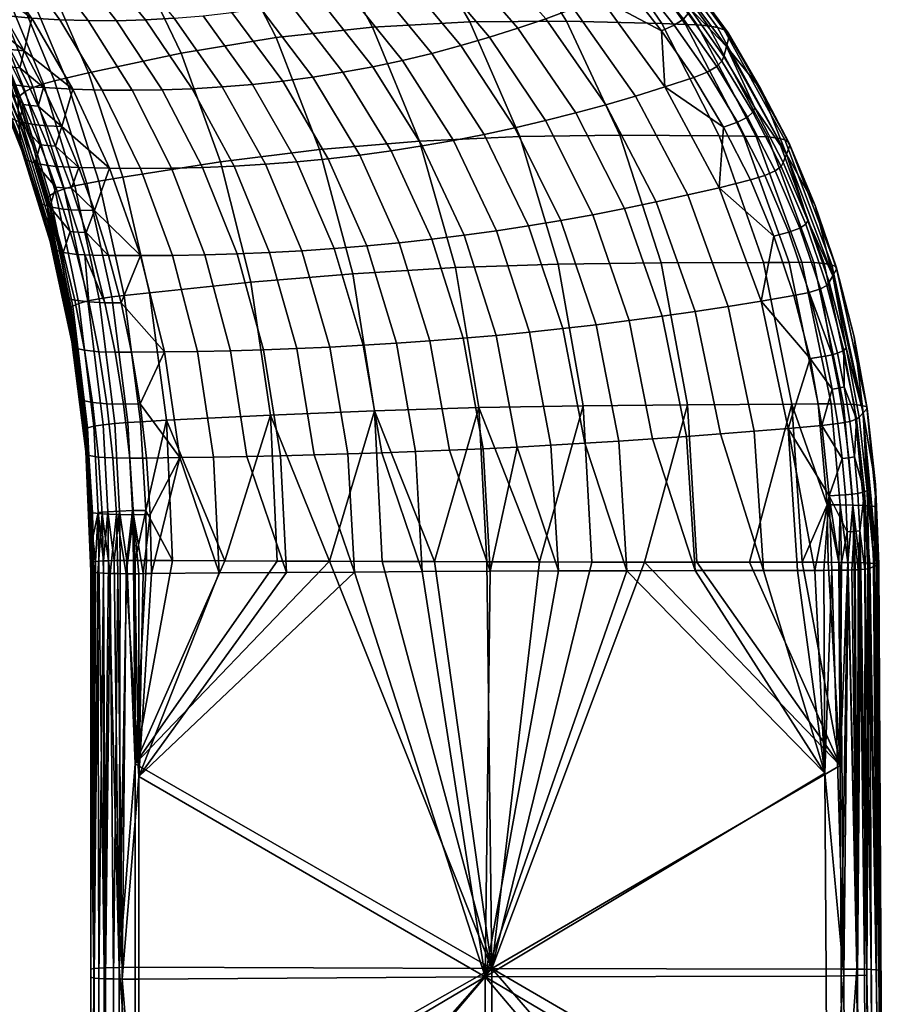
# Model space of a CAD drawing. Header units: millimetres. Extents: x -294 to 294, y -233 to 281.
# Tile 91 of 98: x 251 to 294, y 35 to 84. Entities that reach past the tile are written whole.
import ezdxf

# ---------------------------------------------------------------- set-up
doc = ezdxf.new("R2010")
doc.units = ezdxf.units.MM
doc.header["$MEASUREMENT"] = 0
doc.layers.add('podrucky', color=7, linetype='Continuous')

msp = doc.modelspace()

# ---------------------------------------------------------------- meshes
at = {"layer": 'podrucky'}
mesh = msp.add_polyface(dxfattribs=at)
corners = [(273.077, 96.692, 638.488), (268.432, 100.032, 637.014), (272.126, 96.864, 638.533), (267.527, 93.573, 640.029), (270.796, 89.059, 641.035), (275.383, 89.036, 640.906), (271.895, 93.478, 639.913), (264.031, 97.574, 638.8), (268.164, 97.395, 638.696), (266.182, 88.783, 641.14), (268.924, 83.731, 642), (273.725, 83.991, 641.853), (263.123, 93.296, 640.087), (259.851, 97.309, 638.81), (261.615, 88.175, 641.21), (264.154, 83.208, 642.148), (258.78, 92.617, 640.074), (261.975, 84.456, 630.762), (264.486, 81.058, 631.671), (262.994, 80.895, 631.474), (260.549, 84.287, 630.568), (263.395, 84.67, 630.96), (265.977, 81.258, 631.866), (260.634, 87.678, 629.871), (259.287, 87.456, 629.672), (264.807, 84.929, 631.161), (267.46, 81.496, 632.061), (261.968, 87.951, 630.078), (266.205, 85.231, 631.366), (268.936, 81.771, 632.254), (263.286, 88.274, 630.294), (260.271, 90.94, 629.014), (259.037, 90.601, 628.789), (267.59, 85.576, 631.574), (270.399, 82.082, 632.445), (264.584, 88.646, 630.518), (261.482, 91.333, 629.252), (268.956, 85.963, 631.785), (271.852, 82.429, 632.636), (265.859, 89.065, 630.75), (262.663, 91.779, 629.502), (270.302, 86.389, 631.999), (273.288, 82.811, 632.824), (267.107, 89.529, 630.989), (263.811, 92.273, 629.764), (268.326, 90.033, 631.234), (271.624, 86.852, 632.214), (264.92, 92.812, 630.037), (258.217, 97.332, 626.869), (257.318, 96.742, 626.555), (269.51, 90.576, 631.484), (272.92, 87.349, 632.431), (265.989, 93.391, 630.319), (259.059, 97.967, 627.198), (270.66, 91.152, 631.739), (274.189, 87.879, 632.648), (267.016, 94.007, 630.61), (259.84, 98.642, 627.544), (267.995, 94.653, 630.907), (271.771, 91.758, 631.997), (260.56, 99.347, 627.902), (268.928, 95.324, 631.21), (272.846, 92.389, 632.257), (261.214, 100.077, 628.271), (271.852, 94.583, 632.074), (269.811, 96.017, 631.54), (265.741, 98.595, 630.261), (270.45, 96.758, 632.288), (272.557, 95.309, 632.836), (272.27, 94.942, 632.384), (270.191, 96.384, 631.85), (266.051, 98.974, 630.567), (266.256, 99.358, 630.975), (270.594, 97.465, 633.33), (270.588, 98.155, 634.434), (270.534, 98.839, 635.539), (272.711, 97.343, 636.249)]
mesh.append_faces([[corners[k] for k in face] for face in [(0, 1, 2, 2), (3, 4, 5, 6), (7, 3, 6, 8), (9, 10, 11, 4), (12, 9, 4, 3), (13, 12, 3, 7), (14, 15, 10, 9), (16, 14, 9, 12), (17, 18, 19, 20), (21, 22, 18, 17), (23, 21, 17, 24), (25, 26, 22, 21), (27, 25, 21, 23), (28, 29, 26, 25), (30, 28, 25, 27), (31, 30, 27, 32), (33, 34, 29, 28), (35, 33, 28, 30), (36, 35, 30, 31), (37, 38, 34, 33), (39, 37, 33, 35), (40, 39, 35, 36), (41, 42, 38, 37), (43, 41, 37, 39), (44, 43, 39, 40), (45, 46, 41, 43), (47, 45, 43, 44), (48, 47, 44, 49), (50, 51, 46, 45), (52, 50, 45, 47), (53, 52, 47, 48), (54, 55, 51, 50), (56, 54, 50, 52), (57, 56, 52, 53), (58, 59, 54, 56), (60, 58, 56, 57), (61, 62, 59, 58), (63, 61, 58, 60), (64, 61, 65, 65), (61, 64, 62, 62), (61, 66, 65, 65), (63, 66, 61, 61), (67, 68, 69, 70), (70, 69, 64, 65), (71, 70, 65, 66), (72, 67, 70, 71), (73, 68, 67, 67), (72, 73, 67, 67), (74, 75, 76, 76)]])
mesh = msp.add_polyface(dxfattribs=at)
corners = [(282.773, 88.377, 639.847), (286.309, 83.598, 640.621), (286.504, 83.45, 640.113), (282.961, 88.208, 639.373), (282.457, 88.511, 640.251), (285.973, 83.71, 641.053), (282.029, 88.609, 640.552), (285.515, 83.788, 641.372), (281.52, 88.673, 640.715), (284.971, 83.832, 641.539), (280.973, 88.716, 640.74), (284.392, 83.855, 641.562), (279.873, 88.796, 640.772), (283.227, 83.898, 641.589), (275.383, 89.036, 640.906), (278.508, 84.023, 641.711), (270.796, 89.059, 641.035), (273.725, 83.991, 641.853), (288.117, 80.662, 639.873), (286.544, 83.273, 639.575), (284.836, 85.719, 639.242), (283.012, 88.007, 638.87), (281.085, 90.146, 638.454), (271.624, 86.852, 632.214), (274.708, 83.224, 633.009), (273.288, 82.811, 632.824), (270.302, 86.389, 631.999), (272.92, 87.349, 632.431), (276.109, 83.668, 633.192), (277.49, 84.141, 633.371), (280.448, 79.894, 633.946), (278.966, 79.488, 633.802), (274.189, 87.879, 632.648), (278.852, 84.639, 633.546), (281.916, 80.321, 634.083), (275.43, 88.436, 632.864), (280.189, 85.161, 633.717), (283.369, 80.77, 634.211), (276.641, 89.018, 633.079), (283.211, 83.544, 634.152), (281.504, 85.705, 633.912), (279.701, 87.729, 633.637), (277.819, 89.623, 633.321), (282.521, 86.313, 634.722), (284.287, 84.118, 634.968), (283.834, 83.825, 634.452), (282.096, 86.003, 634.215), (285.459, 81.501, 634.658), (284.806, 81.24, 634.363), (285.938, 81.775, 635.182), (278.715, 90.288, 634.117), (280.66, 88.368, 634.441), (280.26, 88.043, 633.943), (278.344, 89.95, 633.629), (282.818, 86.887, 636.043), (284.605, 84.659, 636.328), (284.524, 84.398, 635.617), (282.744, 86.609, 635.353), (286.189, 82.037, 635.849), (286.279, 82.281, 636.58), (278.961, 90.917, 635.351), (286.42, 82.774, 638.078), (282.926, 87.445, 637.457), (279.033, 91.528, 636.67)]
mesh.append_faces([[corners[k] for k in face] for face in [(0, 1, 2, 3), (4, 5, 1, 0), (6, 7, 5, 4), (8, 9, 7, 6), (10, 11, 9, 8), (12, 13, 11, 10), (14, 15, 13, 12), (16, 17, 15, 14), (2, 18, 19, 19), (3, 20, 21, 21), (20, 2, 19, 19), (22, 3, 21, 21), (2, 20, 3, 3), (23, 24, 25, 26), (27, 28, 24, 23), (29, 30, 31, 28), (32, 29, 28, 27), (33, 34, 30, 29), (35, 33, 29, 32), (36, 37, 34, 33), (38, 36, 33, 35), (39, 36, 40, 40), (36, 39, 37, 37), (41, 38, 42, 42), (36, 41, 40, 40), (38, 41, 36, 36), (43, 44, 45, 46), (46, 45, 39, 40), (45, 47, 48, 39), (44, 49, 47, 45), (50, 51, 52, 53), (53, 52, 41, 42), (52, 46, 40, 41), (51, 43, 46, 52), (54, 55, 56, 57), (57, 56, 44, 43), (56, 58, 49, 44), (55, 59, 58, 56), (51, 57, 43, 43), (57, 60, 54, 54), (51, 60, 57, 57), (55, 61, 59, 59), (62, 55, 54, 54), (61, 55, 62, 62), (63, 62, 54, 60), (62, 20, 19, 61), (62, 21, 20, 20), (61, 19, 18, 18), (22, 21, 62, 62)]])
mesh = msp.add_polyface(dxfattribs=at)
corners = [(257.162, 87.253, 641.252), (259.465, 82.434, 642.299), (264.154, 83.208, 642.148), (261.615, 88.175, 641.21), (252.88, 86.091, 641.283), (254.891, 81.465, 642.465), (251.84, 85.775, 641.293), (253.77, 81.203, 642.511), (251.326, 85.615, 641.296), (253.211, 81.069, 642.533), (250.816, 85.435, 641.198), (252.659, 80.917, 642.445), (250.354, 85.229, 640.94), (252.156, 80.738, 642.183), (249.985, 85.006, 640.546), (251.754, 80.542, 641.774), (249.748, 84.776, 640.054), (251.496, 80.339, 641.258), (249.686, 84.663, 639.787), (251.429, 80.238, 640.975), (250.565, 82.405, 640.126), (251.406, 80.14, 640.686), (249.666, 84.552, 639.513), (249.944, 81.729, 632.39), (249.293, 83.085, 630.604), (250.179, 81.212, 630.991), (248.104, 85.426, 631.478), (249.851, 83.611, 629.505), (248.783, 84.644, 629.645), (249.37, 84.479, 629.304), (249.717, 82.874, 630.049), (250.321, 82.72, 629.696), (250.61, 81.012, 630.416), (250.783, 81.807, 629.877), (250.533, 83.507, 629.406), (251.712, 82.562, 629.688), (251.016, 82.622, 629.597), (250.717, 84.295, 629.288), (250.041, 84.368, 629.206), (250.188, 83.552, 629.423), (249.701, 84.417, 629.223), (250.664, 82.665, 629.613), (251.486, 81.715, 629.778), (251.13, 81.754, 629.794), (252.664, 80.736, 630.05), (249.207, 85.26, 629.013), (248.882, 85.324, 629.092), (249.542, 85.208, 628.995), (249.688, 85.939, 628.846), (252.082, 84.176, 629.465), (254.109, 80.662, 630.26), (253.466, 84.094, 629.643), (255.568, 80.617, 630.468), (251.217, 87.201, 628.648), (249.914, 87.327, 628.501), (254.865, 84.049, 629.823), (257.039, 80.604, 630.673), (252.539, 87.12, 628.8), (256.275, 84.044, 630.005), (258.52, 80.624, 630.876), (253.877, 87.087, 628.959), (257.696, 84.082, 630.189), (260.008, 80.679, 631.077), (255.225, 87.103, 629.125), (259.121, 84.163, 630.377), (261.5, 80.769, 631.276), (256.578, 87.169, 629.299), (260.549, 84.287, 630.568), (262.994, 80.895, 631.474), (249.677, 83.98, 638.087), (248.715, 86.584, 638.847)]
mesh.append_faces([[corners[k] for k in face] for face in [(0, 1, 2, 3), (4, 5, 1, 0), (6, 7, 5, 4), (8, 9, 7, 6), (10, 11, 9, 8), (12, 13, 11, 10), (14, 15, 13, 12), (16, 17, 15, 14), (18, 19, 17, 16), (18, 20, 21, 19), (18, 22, 20, 20), (23, 24, 25, 25), (26, 24, 23, 23), (27, 28, 29, 29), (30, 27, 31, 31), (28, 27, 30, 30), (30, 32, 25, 24), (33, 30, 31, 31), (34, 35, 36, 36), (37, 34, 38, 38), (35, 34, 37, 37), (38, 34, 39, 40), (40, 39, 27, 29), (39, 41, 31, 27), (34, 36, 41, 39), (36, 42, 43, 41), (41, 43, 33, 31), (35, 42, 36, 36), (44, 42, 35, 35), (45, 40, 29, 46), (47, 38, 40, 45), (47, 37, 38, 38), (37, 47, 48, 48), (49, 35, 37, 37), (50, 35, 49, 49), (48, 49, 37, 37), (51, 52, 50, 49), (53, 51, 49, 54), (55, 56, 52, 51), (57, 55, 51, 53), (58, 59, 56, 55), (60, 58, 55, 57), (61, 62, 59, 58), (63, 61, 58, 60), (64, 65, 62, 61), (66, 64, 61, 63), (67, 68, 65, 64), (20, 22, 69, 69), (22, 70, 69, 69)]])
mesh = msp.add_polyface(dxfattribs=at)
corners = [(251.754, 80.542, 641.774), (253.25, 75.577, 642.789), (253.68, 75.74, 643.211), (252.156, 80.738, 642.183), (251.496, 80.339, 641.258), (252.973, 75.407, 642.251), (251.429, 80.238, 640.975), (252.901, 75.322, 641.957), (252.18, 77.753, 641.195), (252.877, 75.24, 641.654), (251.406, 80.14, 640.686), (251.438, 79.13, 637.666), (252.896, 74.392, 638.494), (252.882, 74.817, 640.074), (251.414, 79.635, 639.176), (249.711, 83.408, 636.66), (249.677, 83.98, 638.087), (251.475, 78.626, 636.156), (252.918, 73.968, 636.914), (249.768, 82.839, 635.234), (251.527, 78.128, 634.648), (252.949, 73.547, 635.335), (249.846, 82.278, 633.81), (251.594, 77.639, 633.142), (252.988, 73.132, 633.758), (249.944, 81.729, 632.39), (252.521, 75.01, 631.943), (251.801, 77.177, 631.657), (251.018, 79.244, 631.341), (250.179, 81.212, 630.991), (253.279, 75.826, 630.789), (252.247, 77.003, 631.045), (252.9, 76.884, 630.656), (252.975, 74.85, 631.314), (251.67, 79.91, 630.213), (250.61, 81.012, 630.416), (251.232, 80.87, 630.05), (251.457, 79.056, 630.746), (252.095, 78.926, 630.369), (252.506, 77.917, 630.516), (250.783, 81.807, 629.877), (249.717, 82.874, 630.049), (252.664, 80.736, 630.05), (252.395, 79.83, 630.114), (251.947, 80.784, 629.95), (253.566, 78.814, 630.377), (252.027, 79.863, 630.128), (251.585, 80.821, 629.965), (252.457, 78.882, 630.283), (252.83, 78.852, 630.269), (253.25, 77.849, 630.416), (252.873, 77.876, 630.429), (253.272, 76.846, 630.568), (251.13, 81.754, 629.794), (251.486, 81.715, 629.778), (251.712, 82.562, 629.688), (254.109, 80.662, 630.26), (250.565, 82.405, 640.126)]
mesh.append_faces([[corners[k] for k in face] for face in [(0, 1, 2, 3), (4, 5, 1, 0), (6, 7, 5, 4), (6, 8, 9, 7), (6, 10, 8, 8), (11, 12, 13, 14), (15, 11, 14, 16), (17, 18, 12, 11), (19, 17, 11, 15), (20, 21, 18, 17), (22, 20, 17, 19), (23, 24, 21, 20), (25, 23, 20, 22), (26, 23, 27, 27), (23, 26, 24, 24), (28, 25, 29, 29), (23, 28, 27, 27), (25, 28, 23, 23), (30, 31, 32, 32), (31, 30, 33, 33), (31, 33, 26, 27), (34, 35, 36, 36), (37, 34, 38, 38), (35, 34, 37, 37), (35, 37, 28, 29), (37, 31, 27, 28), (39, 37, 38, 38), (31, 39, 32, 32), (37, 39, 31, 31), (35, 40, 36, 36), (41, 40, 35, 35), (42, 43, 44, 44), (45, 43, 42, 42), (44, 43, 46, 47), (47, 46, 34, 36), (46, 48, 38, 34), (43, 49, 48, 46), (49, 50, 51, 48), (48, 51, 39, 38), (51, 52, 32, 39), (53, 47, 36, 40), (54, 44, 47, 53), (54, 42, 44, 44), (55, 56, 42, 42), (9, 8, 13, 13), (14, 10, 57, 57), (10, 14, 8, 8), (8, 14, 13, 13), (57, 16, 14, 14)]])
mesh = msp.add_polyface(dxfattribs=at)
corners = [(273.725, 83.991, 641.853), (276.199, 78.326, 642.517), (281.148, 78.39, 642.364), (278.508, 84.023, 641.711), (273.025, 71.846, 643.274), (274.174, 64.934, 643.751), (279.333, 65.027, 643.522), (278.105, 72.019, 643.062), (271.24, 78.099, 642.701), (268.924, 83.731, 642), (267.955, 71.549, 643.537), (269.02, 64.781, 644.043), (266.301, 77.679, 642.914), (264.154, 83.208, 642.148), (262.91, 71.128, 643.851), (263.875, 64.569, 644.4), (266.805, 57.346, 644.637), (271.986, 57.328, 644.306), (266.818, 67.926, 633.118), (267.711, 62.647, 633.518), (266.045, 62.599, 633.288), (265.178, 67.853, 632.893), (265.431, 72.684, 632.625), (263.828, 72.596, 632.407), (268.461, 68.013, 633.33), (269.379, 62.702, 633.734), (267.035, 72.792, 632.834), (265.184, 77.074, 632.222), (263.631, 76.953, 632.018), (270.105, 68.113, 633.531), (271.049, 62.763, 633.936), (268.639, 72.922, 633.033), (266.737, 77.225, 632.42), (264.486, 81.058, 631.671), (262.994, 80.895, 631.474), (271.751, 68.229, 633.72), (272.721, 62.831, 634.125), (270.244, 73.074, 633.224), (268.289, 77.406, 632.613), (265.977, 81.258, 631.866), (273.396, 68.358, 633.897), (274.393, 62.905, 634.299), (271.848, 73.249, 633.405), (269.838, 77.616, 632.801), (267.46, 81.496, 632.061), (275.041, 68.503, 634.061), (276.065, 62.987, 634.461), (273.447, 73.446, 633.577), (271.381, 77.856, 632.983), (268.936, 81.771, 632.254), (276.684, 68.663, 634.214), (277.739, 63.076, 634.608), (275.045, 73.666, 633.739), (272.917, 78.126, 633.159), (270.399, 82.082, 632.445), (276.637, 73.908, 633.893), (278.327, 68.838, 634.354), (274.445, 78.425, 633.329), (271.852, 82.429, 632.636), (275.964, 78.752, 633.493), (278.225, 74.172, 634.036), (273.288, 82.811, 632.824), (274.708, 83.224, 633.009), (277.471, 79.107, 633.651), (276.109, 83.668, 633.192), (278.966, 79.488, 633.802), (264.678, 56.792, 633.368), (264.381, 62.557, 633.045), (268.025, 56.815, 633.847), (271.381, 56.835, 634.27), (274.744, 56.853, 634.637)]
mesh.append_faces([[corners[k] for k in face] for face in [(0, 1, 2, 3), (4, 5, 6, 7), (8, 4, 7, 1), (9, 8, 1, 0), (10, 11, 5, 4), (12, 10, 4, 8), (13, 12, 8, 9), (14, 15, 11, 10), (15, 16, 11, 11), (5, 11, 17, 17), (18, 19, 20, 21), (22, 18, 21, 23), (24, 25, 19, 18), (26, 24, 18, 22), (27, 26, 22, 28), (29, 30, 25, 24), (31, 29, 24, 26), (32, 31, 26, 27), (33, 32, 27, 34), (35, 36, 30, 29), (37, 35, 29, 31), (38, 37, 31, 32), (39, 38, 32, 33), (40, 41, 36, 35), (42, 40, 35, 37), (43, 42, 37, 38), (44, 43, 38, 39), (45, 46, 41, 40), (47, 45, 40, 42), (48, 47, 42, 43), (49, 48, 43, 44), (50, 51, 46, 45), (52, 50, 45, 47), (53, 52, 47, 48), (54, 53, 48, 49), (55, 56, 50, 52), (57, 55, 52, 53), (58, 57, 53, 54), (59, 60, 55, 57), (61, 59, 57, 58), (62, 63, 59, 61), (64, 65, 63, 62), (66, 67, 20, 68), (68, 19, 25, 69), (69, 30, 36, 70), (19, 68, 20, 20), (69, 25, 30, 30), (70, 36, 41, 41), (70, 41, 46, 46)]])
mesh = msp.add_polyface(dxfattribs=at)
corners = [(285.973, 83.71, 641.053), (288.947, 78.243, 641.708), (289.303, 78.153, 641.251), (286.309, 83.598, 640.621), (285.515, 83.788, 641.372), (288.462, 78.302, 642.04), (284.971, 83.832, 641.539), (287.889, 78.33, 642.209), (284.392, 83.855, 641.562), (287.28, 78.338, 642.229), (283.227, 83.898, 641.589), (286.061, 78.353, 642.251), (283.185, 72.09, 642.901), (284.494, 65.076, 643.358), (289.651, 65.104, 643.258), (288.246, 72.106, 642.795), (281.148, 78.39, 642.364), (278.508, 84.023, 641.711), (278.105, 72.019, 643.062), (279.333, 65.027, 643.522), (276.199, 78.326, 642.517), (284.956, 57.3, 643.771), (287.552, 57.296, 643.715), (289.505, 78.03, 640.712), (288.117, 80.662, 639.873), (286.504, 83.45, 640.113), (279.767, 57.309, 643.935), (282.361, 57.304, 643.845), (274.174, 64.934, 643.751), (277.172, 57.314, 644.042), (278.327, 68.838, 634.354), (279.414, 63.173, 634.742), (277.739, 63.076, 634.608), (276.684, 68.663, 634.214), (279.968, 69.028, 634.483), (281.089, 63.278, 634.861), (278.225, 74.172, 634.036), (276.637, 73.908, 633.893), (281.605, 69.233, 634.599), (282.764, 63.389, 634.967), (279.807, 74.458, 634.17), (277.471, 79.107, 633.651), (275.964, 78.752, 633.493), (283.24, 69.452, 634.702), (284.438, 63.509, 635.06), (281.38, 74.764, 634.294), (278.966, 79.488, 633.802), (284.874, 69.686, 634.793), (286.113, 63.635, 635.138), (282.947, 75.09, 634.408), (280.448, 79.894, 633.946), (286.502, 69.933, 634.872), (287.787, 63.768, 635.202), (284.506, 75.435, 634.512), (281.916, 80.321, 634.083), (286.057, 75.796, 634.604), (288.127, 70.192, 634.938), (283.369, 80.77, 634.211), (288.76, 73.405, 634.873), (287.596, 76.177, 634.718), (286.273, 78.786, 634.549), (284.806, 81.24, 634.363), (283.211, 83.544, 634.152), (285.938, 81.775, 635.182), (287.457, 79.279, 635.372), (286.954, 79.026, 634.841), (285.459, 81.501, 634.658), (288.303, 76.392, 635.004), (286.279, 82.281, 636.58), (287.82, 79.746, 636.805), (287.725, 79.521, 636.055), (286.189, 82.037, 635.849), (286.42, 82.774, 638.078), (289.381, 77.459, 638.575), (278.111, 56.867, 634.948), (281.484, 56.879, 635.202), (284.861, 56.888, 635.4), (288.24, 56.894, 635.541), (276.065, 62.987, 634.461)]
mesh.append_faces([[corners[k] for k in face] for face in [(0, 1, 2, 3), (4, 5, 1, 0), (6, 7, 5, 4), (8, 9, 7, 6), (10, 11, 9, 8), (12, 13, 14, 15), (16, 12, 15, 11), (17, 16, 11, 10), (18, 19, 13, 12), (20, 18, 12, 16), (13, 21, 22, 14), (23, 24, 25, 25), (19, 26, 27, 13), (28, 29, 19, 19), (30, 31, 32, 33), (34, 35, 31, 30), (36, 34, 30, 37), (38, 39, 35, 34), (40, 38, 34, 36), (41, 40, 36, 42), (43, 44, 39, 38), (45, 43, 38, 40), (46, 45, 40, 41), (47, 48, 44, 43), (49, 47, 43, 45), (50, 49, 45, 46), (51, 52, 48, 47), (53, 51, 47, 49), (54, 53, 49, 50), (55, 56, 51, 53), (57, 55, 53, 54), (58, 55, 59, 59), (60, 57, 61, 61), (55, 60, 59, 59), (57, 60, 55, 55), (57, 62, 61, 61), (63, 64, 65, 66), (66, 65, 60, 61), (65, 67, 59, 60), (68, 69, 70, 71), (71, 70, 64, 63), (72, 69, 68, 68), (73, 69, 72, 72), (74, 32, 31, 75), (76, 44, 48, 77), (75, 35, 39, 76), (44, 76, 39, 39), (31, 35, 75, 75), (52, 77, 48, 48), (78, 32, 74, 74)]])
mesh = msp.add_polyface(dxfattribs=at)
corners = [(261.41, 77.071, 643.158), (262.91, 71.128, 643.851), (267.955, 71.549, 643.537), (266.301, 77.679, 642.914), (259.465, 82.434, 642.299), (264.154, 83.208, 642.148), (256.592, 76.316, 643.44), (257.901, 70.609, 644.221), (254.891, 81.465, 642.465), (255.399, 76.113, 643.517), (256.656, 70.469, 644.322), (253.77, 81.203, 642.511), (254.805, 76.009, 643.555), (256.033, 70.398, 644.371), (253.211, 81.069, 642.533), (254.216, 75.887, 643.475), (255.416, 70.311, 644.299), (252.659, 80.917, 642.445), (252.156, 80.738, 642.183), (253.68, 75.74, 643.211), (252.901, 75.322, 641.957), (252.877, 75.24, 641.654), (253.49, 72.597, 642.065), (252.988, 73.132, 633.758), (252.521, 75.01, 631.943), (253.172, 72.74, 632.2), (252.975, 74.85, 631.314), (253.279, 75.826, 630.789), (253.642, 74.743, 630.916), (253.631, 72.594, 631.556), (253.986, 73.634, 631.035), (254.042, 75.768, 630.689), (255.184, 74.672, 630.937), (254.412, 74.69, 630.815), (254.408, 76.794, 630.671), (253.654, 76.821, 630.556), (253.656, 75.791, 630.701), (253.272, 76.846, 630.568), (252.9, 76.884, 630.656), (254.021, 74.71, 630.826), (254.764, 73.586, 630.934), (254.369, 73.604, 630.945), (255.883, 72.447, 631.176), (252.395, 79.83, 630.114), (253.566, 78.814, 630.377), (252.83, 78.852, 630.269), (253.25, 77.849, 630.416), (252.873, 77.876, 630.429), (255.926, 76.758, 630.911), (257.46, 72.441, 631.442), (254.109, 80.662, 630.26), (252.664, 80.736, 630.05), (257.452, 76.746, 631.145), (259.044, 72.452, 631.697), (255.568, 80.617, 630.468), (258.988, 76.758, 631.372), (260.634, 72.481, 631.943), (257.039, 80.604, 630.673), (260.529, 76.796, 631.594), (262.229, 72.529, 632.18), (258.52, 80.624, 630.876), (262.078, 76.861, 631.809), (263.828, 72.596, 632.407), (260.008, 80.679, 631.077), (263.631, 76.953, 632.018), (265.431, 72.684, 632.625), (261.5, 80.769, 631.276), (262.994, 80.895, 631.474), (265.184, 77.074, 632.222), (252.882, 74.817, 640.074)]
mesh.append_faces([[corners[k] for k in face] for face in [(0, 1, 2, 3), (4, 0, 3, 5), (6, 7, 1, 0), (8, 6, 0, 4), (9, 10, 7, 6), (11, 9, 6, 8), (12, 13, 10, 9), (14, 12, 9, 11), (15, 16, 13, 12), (17, 15, 12, 14), (18, 19, 15, 17), (20, 21, 22, 22), (23, 24, 25, 25), (26, 27, 28, 28), (26, 29, 25, 24), (30, 26, 28, 28), (26, 30, 29, 29), (31, 32, 33, 33), (34, 31, 35, 35), (32, 31, 34, 34), (35, 31, 36, 37), (37, 36, 27, 38), (36, 39, 28, 27), (31, 33, 39, 36), (33, 40, 41, 39), (39, 41, 30, 28), (32, 40, 33, 33), (42, 40, 32, 32), (43, 44, 45, 45), (46, 35, 37, 47), (46, 34, 35, 35), (44, 46, 45, 45), (34, 46, 44, 44), (48, 32, 34, 34), (49, 32, 48, 48), (44, 48, 34, 34), (50, 44, 51, 51), (48, 44, 50, 50), (52, 53, 49, 48), (54, 52, 48, 50), (55, 56, 53, 52), (57, 55, 52, 54), (58, 59, 56, 55), (60, 58, 55, 57), (61, 62, 59, 58), (63, 61, 58, 60), (64, 65, 62, 61), (66, 64, 61, 63), (67, 68, 64, 66), (22, 21, 69, 69)]])
mesh = msp.add_polyface(dxfattribs=at)
corners = [(291.62, 71.984, 641.776), (293.125, 65.034, 642.233), (293.346, 64.97, 641.646), (291.831, 71.889, 641.21), (289.303, 78.153, 641.251), (289.505, 78.03, 640.712), (286.309, 83.598, 640.621), (286.504, 83.45, 640.113), (291.245, 72.053, 642.252), (292.731, 65.08, 642.724), (288.947, 78.243, 641.708), (290.735, 72.094, 642.594), (292.201, 65.108, 643.068), (288.462, 78.302, 642.04), (290.137, 72.11, 642.76), (291.584, 65.116, 643.228), (287.889, 78.33, 642.209), (289.508, 72.109, 642.777), (290.939, 65.113, 643.242), (287.28, 78.338, 642.229), (288.246, 72.106, 642.795), (289.651, 65.104, 643.258), (286.061, 78.353, 642.251), (292.725, 68.433, 640.821), (291.859, 71.773, 640.611), (290.792, 74.92, 640.386), (289.539, 77.881, 640.142), (288.117, 80.662, 639.873), (290.543, 67.352, 635.167), (288.127, 70.192, 634.938), (289.747, 70.466, 635.021), (288.76, 73.405, 634.873), (286.057, 75.796, 634.604), (291.636, 67.549, 635.681), (291.064, 70.799, 635.844), (291.896, 67.621, 635.988), (290.498, 70.625, 635.297), (291.312, 67.479, 635.438), (288.828, 76.621, 635.541), (290.037, 73.797, 635.697), (289.49, 73.594, 635.154), (288.303, 76.392, 635.004), (287.596, 76.177, 634.718), (287.457, 79.279, 635.372), (286.954, 79.026, 634.841), (291.486, 71.126, 637.368), (292.334, 67.893, 637.536), (292.215, 67.761, 636.726), (291.373, 70.968, 636.57), (289.213, 77.046, 637.008), (290.44, 74.175, 637.193), (290.332, 73.993, 636.409), (289.11, 76.841, 636.24), (287.725, 79.521, 636.055), (287.82, 79.746, 636.805), (291.676, 71.446, 638.99), (293.17, 64.678, 639.363), (289.381, 77.459, 638.575), (286.42, 82.774, 638.078)]
mesh.append_faces([[corners[k] for k in face] for face in [(0, 1, 2, 3), (4, 0, 3, 5), (6, 4, 5, 7), (8, 9, 1, 0), (10, 8, 0, 4), (11, 12, 9, 8), (13, 11, 8, 10), (14, 15, 12, 11), (16, 14, 11, 13), (17, 18, 15, 14), (19, 17, 14, 16), (20, 21, 18, 17), (22, 20, 17, 19), (3, 23, 24, 24), (3, 24, 25, 25), (2, 23, 3, 3), (5, 3, 25, 25), (25, 26, 5, 5), (5, 26, 27, 27), (28, 29, 30, 30), (29, 31, 30, 30), (32, 31, 29, 29), (33, 34, 35, 35), (34, 33, 36, 36), (36, 37, 28, 30), (38, 39, 40, 41), (41, 40, 31, 42), (40, 36, 30, 31), (39, 34, 36, 40), (43, 38, 41, 44), (45, 46, 47, 48), (48, 47, 35, 34), (49, 50, 51, 52), (52, 51, 39, 38), (51, 48, 34, 39), (50, 45, 48, 51), (53, 52, 38, 43), (54, 49, 52, 53), (55, 46, 45, 45), (56, 46, 55, 55), (50, 55, 45, 45), (57, 50, 49, 49), (55, 50, 57, 57), (54, 57, 49, 49), (55, 24, 23, 56), (55, 57, 25, 25), (57, 58, 27, 27), (25, 57, 26, 26), (24, 55, 25, 25), (57, 27, 26, 26)]])
mesh = msp.add_polyface(dxfattribs=at)
corners = [(257.901, 70.609, 644.221), (258.744, 64.308, 644.822), (263.875, 64.569, 644.4), (262.91, 71.128, 643.851), (256.656, 70.469, 644.322), (257.464, 64.238, 644.938), (256.033, 70.398, 644.371), (256.824, 64.202, 644.994), (255.416, 70.311, 644.299), (256.188, 64.155, 644.925), (254.854, 70.203, 644.032), (255.607, 64.091, 644.655), (253.68, 75.74, 643.211), (254.216, 75.887, 643.475), (254.402, 70.079, 643.599), (255.145, 64.014, 644.215), (253.25, 75.577, 642.789), (254.111, 69.948, 643.046), (254.846, 63.93, 643.651), (252.973, 75.407, 642.251), (254.037, 69.883, 642.741), (254.768, 63.888, 643.34), (252.901, 75.322, 641.957), (253.49, 72.597, 642.065), (254.012, 69.819, 642.429), (254.432, 66.904, 642.747), (252.896, 74.392, 638.494), (254.02, 69.164, 639.159), (254.014, 69.492, 640.794), (252.882, 74.817, 640.074), (252.918, 73.968, 636.914), (254.031, 68.835, 637.525), (252.949, 73.547, 635.335), (254.045, 68.508, 635.891), (252.988, 73.132, 633.758), (254.063, 68.185, 634.257), (254.621, 65.28, 632.835), (254.229, 67.877, 632.643), (253.744, 70.363, 632.433), (253.172, 72.74, 632.2), (254.697, 67.764, 631.975), (255.092, 65.185, 632.158), (254.311, 72.5, 631.149), (254.898, 70.151, 631.361), (254.207, 70.233, 631.776), (253.631, 72.594, 631.556), (255.396, 67.694, 631.554), (253.986, 73.634, 631.035), (255.883, 72.447, 631.176), (256.498, 70.114, 631.393), (255.697, 70.116, 631.259), (255.097, 72.456, 631.048), (254.698, 72.472, 631.059), (256.209, 67.668, 631.452), (257.02, 67.67, 631.59), (254.369, 73.604, 630.945), (254.764, 73.586, 630.934), (258.643, 67.684, 631.875), (257.439, 65.114, 631.77), (257.46, 72.441, 631.442), (255.184, 74.672, 630.937), (259.044, 72.452, 631.697), (260.271, 67.709, 632.147), (260.634, 72.481, 631.943), (261.902, 67.745, 632.408), (262.229, 72.529, 632.18), (263.538, 67.792, 632.656), (263.828, 72.596, 632.407), (265.178, 67.853, 632.893)]
mesh.append_faces([[corners[k] for k in face] for face in [(0, 1, 2, 3), (4, 5, 1, 0), (6, 7, 5, 4), (8, 9, 7, 6), (10, 11, 9, 8), (12, 10, 8, 13), (14, 15, 11, 10), (16, 14, 10, 12), (17, 18, 15, 14), (19, 17, 14, 16), (20, 21, 18, 17), (22, 20, 17, 19), (22, 23, 24, 20), (20, 24, 25, 25), (26, 27, 28, 29), (30, 31, 27, 26), (32, 33, 31, 30), (34, 35, 33, 32), (36, 35, 37, 37), (38, 34, 39, 39), (35, 38, 37, 37), (34, 38, 35, 35), (40, 41, 36, 37), (42, 43, 44, 45), (45, 44, 38, 39), (44, 40, 37, 38), (43, 46, 40, 44), (45, 47, 42, 42), (48, 49, 50, 51), (52, 43, 42, 42), (50, 52, 51, 51), (43, 52, 50, 50), (50, 53, 46, 43), (49, 54, 53, 50), (55, 52, 42, 47), (56, 51, 52, 55), (56, 48, 51, 51), (57, 58, 54, 54), (49, 57, 54, 54), (59, 49, 48, 48), (57, 49, 59, 59), (60, 59, 48, 48), (61, 62, 57, 59), (63, 64, 62, 61), (65, 66, 64, 63), (67, 68, 66, 65), (28, 25, 24, 24), (23, 28, 24, 24), (28, 23, 29, 29)]])
mesh = msp.add_polyface(dxfattribs=at)
corners = [(293.83, 60.027, 641.914), (293.951, 57.198, 641.737), (293.78, 61.145, 641.218), (293.198, 60.101, 643.009), (293.604, 60.069, 642.513), (293.125, 65.034, 642.233), (292.731, 65.08, 642.724), (293.346, 64.97, 641.646), (293.371, 64.893, 641.022), (292.725, 68.433, 640.821), (292.201, 65.108, 643.068), (292.656, 60.122, 643.352), (292.031, 60.129, 643.505), (291.584, 65.116, 643.228), (290.939, 65.113, 643.242), (291.383, 60.127, 643.516), (289.651, 65.104, 643.258), (290.148, 57.294, 643.675), (288.127, 70.192, 634.938), (289.46, 63.908, 635.253), (287.787, 63.768, 635.202), (286.502, 69.933, 634.872), (290.543, 67.352, 635.167), (291.131, 64.057, 635.316), (292.516, 64.256, 636.135), (292.74, 62.501, 636.212), (292.467, 62.456, 635.901), (292.246, 64.201, 635.826), (292.131, 62.413, 635.657), (291.914, 64.149, 635.582), (292.629, 60.661, 635.979), (292.289, 60.628, 635.736), (292.905, 60.697, 636.291), (291.495, 60.574, 635.475), (293.009, 58.843, 636.374), (292.729, 58.817, 636.061), (292.387, 58.795, 635.818), (290.498, 70.625, 635.297), (291.636, 67.549, 635.681), (291.312, 67.479, 635.438), (291.641, 65.837, 635.509), (291.896, 67.621, 635.988), (292.234, 65.962, 636.061), (291.969, 65.899, 635.753), (292.967, 64.468, 637.704), (293.367, 60.845, 637.877), (293.242, 60.771, 637.049), (292.845, 64.364, 636.884), (292.215, 67.761, 636.726), (292.334, 67.893, 637.536), (293.17, 64.678, 639.363), (288.24, 56.894, 635.541), (289.93, 56.896, 635.591), (293.469, 56.996, 637.629), (293.729, 57.099, 639.737)]
mesh.append_faces([[corners[k] for k in face] for face in [(0, 1, 2, 2), (3, 4, 5, 6), (4, 0, 7, 5), (8, 7, 0, 2), (9, 7, 8, 8), (6, 10, 11, 3), (12, 11, 10, 13), (13, 14, 15, 12), (16, 15, 14, 14), (16, 17, 15, 15), (18, 19, 20, 21), (19, 22, 23, 23), (18, 22, 19, 19), (24, 25, 26, 27), (27, 26, 28, 29), (26, 30, 31, 28), (25, 32, 30, 26), (28, 23, 29, 29), (33, 28, 31, 31), (23, 28, 33, 33), (32, 34, 35, 30), (30, 35, 36, 31), (37, 38, 39, 39), (40, 22, 39, 39), (23, 40, 29, 29), (22, 40, 23, 23), (41, 42, 43, 38), (38, 43, 40, 39), (43, 27, 29, 40), (42, 24, 27, 43), (44, 45, 46, 47), (25, 46, 32, 32), (47, 25, 24, 24), (46, 25, 47, 47), (42, 47, 24, 24), (48, 42, 41, 41), (47, 42, 48, 48), (49, 44, 47, 48), (49, 50, 44, 44), (51, 20, 19, 52), (36, 33, 31, 31), (33, 19, 23, 23), (34, 32, 46, 46), (53, 46, 45, 45), (44, 50, 45, 45), (50, 54, 45, 45), (8, 2, 50, 50), (8, 50, 9, 9), (54, 50, 2, 2)]])
mesh = msp.add_polyface(dxfattribs=at)
corners = [(258.744, 64.308, 644.822), (261.628, 57.366, 645.035), (263.875, 64.569, 644.4), (257.464, 64.238, 644.938), (256.824, 64.202, 644.994), (257.067, 59.845, 645.3), (257.713, 59.856, 645.242), (259.041, 57.378, 645.259), (256.188, 64.155, 644.925), (255.607, 64.091, 644.655), (255.842, 59.794, 644.959), (256.426, 59.826, 645.231), (254.846, 63.93, 643.651), (254.768, 63.888, 643.34), (255.018, 58.501, 643.701), (255.096, 58.521, 644.015), (254.742, 63.846, 643.02), (254.934, 60.643, 643.251), (255.145, 64.014, 644.215), (255.373, 59.752, 644.516), (254.037, 69.883, 642.741), (254.432, 66.904, 642.747), (254.02, 69.164, 639.159), (254.744, 63.417, 639.677), (254.742, 63.632, 641.349), (254.014, 69.492, 640.794), (254.031, 68.835, 637.525), (254.746, 63.201, 638.005), (254.045, 68.508, 635.891), (254.75, 62.986, 636.334), (254.063, 68.185, 634.257), (254.755, 62.773, 634.663), (254.621, 65.28, 632.835), (254.91, 62.569, 633.01), (256.096, 62.447, 631.895), (256.279, 59.651, 632.05), (255.563, 59.685, 632.484), (255.383, 62.493, 632.326), (255.089, 59.74, 633.173), (255.396, 67.694, 631.554), (255.799, 65.127, 631.731), (255.092, 65.185, 632.158), (254.697, 67.764, 631.975), (257.75, 62.442, 631.937), (257.942, 59.651, 632.093), (257.111, 59.642, 631.947), (256.924, 62.434, 631.792), (257.02, 67.67, 631.59), (257.439, 65.114, 631.77), (256.619, 65.108, 631.628), (256.209, 67.668, 631.452), (259.404, 62.463, 632.234), (258.643, 67.684, 631.875), (260.271, 67.709, 632.147), (261.061, 62.489, 632.518), (261.902, 67.745, 632.408), (262.719, 62.521, 632.789), (263.538, 67.792, 632.656), (264.381, 62.557, 633.045), (265.178, 67.853, 632.893), (266.045, 62.599, 633.288), (255, 57.206, 641.751), (255, 57.123, 640.062), (255, 56.957, 636.683), (255, 56.874, 634.994), (255, 57.248, 642.595), (255, 56.832, 634.15), (261.338, 56.766, 632.833), (264.678, 56.792, 633.368), (258.008, 56.738, 632.242)]
mesh.append_faces([[corners[k] for k in face] for face in [(0, 1, 2, 2), (3, 4, 5, 6), (0, 3, 6, 6), (7, 0, 6, 6), (8, 9, 10, 11), (4, 8, 11, 5), (12, 13, 14, 15), (13, 16, 17, 14), (9, 18, 19, 10), (15, 19, 18, 12), (20, 21, 16, 13), (22, 23, 24, 25), (26, 27, 23, 22), (28, 29, 27, 26), (30, 31, 29, 28), (31, 32, 33, 33), (30, 32, 31, 31), (34, 35, 36, 37), (37, 36, 38, 33), (39, 40, 41, 42), (41, 37, 33, 32), (40, 34, 37, 41), (43, 44, 45, 46), (46, 45, 35, 34), (47, 48, 49, 50), (50, 49, 40, 39), (49, 46, 34, 40), (48, 43, 46, 49), (48, 51, 43, 43), (51, 48, 52, 52), (53, 54, 51, 52), (55, 56, 54, 53), (57, 58, 56, 55), (59, 60, 58, 57), (61, 24, 23, 62), (62, 23, 27, 63), (63, 29, 31, 64), (24, 17, 16, 16), (65, 17, 24, 24), (21, 24, 16, 16), (66, 31, 38, 38), (38, 31, 33, 33), (63, 27, 29, 29), (67, 54, 56, 68), (51, 44, 43, 43), (51, 69, 44, 44), (51, 54, 67, 67), (58, 68, 56, 56), (21, 25, 24, 24)]])
mesh = msp.add_polyface(dxfattribs=at)
corners = [(292.031, 60.129, 643.505), (291.967, 57.292, 643.656), (292.095, 57.292, 643.65), (291.383, 60.127, 643.516), (290.148, 57.294, 643.675), (291.445, 57.293, 643.661), (289.651, 65.104, 643.258), (287.552, 57.296, 643.715), (284.494, 65.076, 643.358), (282.361, 57.304, 643.845), (284.956, 57.3, 643.771), (279.333, 65.027, 643.522), (277.172, 57.314, 644.042), (279.767, 57.309, 643.935), (274.174, 64.934, 643.751), (271.986, 57.328, 644.306), (274.579, 57.321, 644.165), (269.02, 64.781, 644.043), (266.805, 57.346, 644.637), (269.396, 57.337, 644.463), (276.065, 62.987, 634.461), (278.111, 56.867, 634.948), (274.744, 56.853, 634.637), (291.223, 56.897, 635.619), (290.775, 56.897, 635.612), (291.495, 60.574, 635.475), (292.033, 56.903, 635.741), (291.619, 56.899, 635.649), (289.46, 63.908, 635.253), (289.93, 56.896, 635.591), (292.387, 58.795, 635.818), (292.026, 47.251, 644.135), (274.823, 37.235, 645.083), (292.082, 37.208, 644.586), (257.188, 47.339, 645.909), (271.381, 56.835, 634.27), (274.486, 36.819, 635.54), (268.025, 56.815, 633.847), (281.484, 56.879, 635.202), (291.283, 46.878, 636.099), (284.861, 56.888, 635.4), (288.24, 56.894, 635.541), (291.338, 36.857, 636.55), (292.415, 57.29, 643.603), (292.213, 36.867, 636.694)]
mesh.append_faces([[corners[k] for k in face] for face in [(0, 1, 2, 2), (3, 4, 5, 5), (6, 7, 4, 4), (3, 5, 1, 1), (0, 3, 1, 1), (8, 9, 10, 10), (11, 12, 13, 13), (14, 15, 16, 16), (14, 16, 12, 12), (17, 18, 19, 19), (17, 19, 15, 15), (20, 21, 22, 22), (23, 24, 25, 25), (26, 27, 25, 25), (25, 27, 23, 23), (28, 24, 29, 29), (26, 25, 30, 30), (28, 25, 24, 24), (4, 7, 31, 31), (7, 10, 31, 31), (13, 12, 32, 32), (9, 13, 32, 32), (9, 31, 10, 10), (31, 5, 4, 4), (9, 32, 31, 31), (31, 32, 33, 33), (1, 5, 31, 31), (16, 32, 12, 12), (18, 32, 19, 19), (15, 32, 16, 16), (18, 34, 32, 32), (32, 15, 19, 19), (35, 36, 37, 37), (22, 36, 35, 35), (21, 38, 36, 36), (39, 38, 40, 40), (39, 40, 41, 41), (39, 41, 29, 29), (24, 39, 29, 29), (36, 22, 21, 21), (39, 24, 23, 23), (42, 36, 39, 39), (39, 36, 38, 38), (31, 2, 1, 1), (43, 2, 31, 31), (27, 26, 44, 44), (39, 23, 27, 27), (44, 39, 27, 27), (39, 44, 42, 42)]])
mesh = msp.add_polyface(dxfattribs=at)
corners = [(263.875, 64.569, 644.4), (261.628, 57.366, 645.035), (264.216, 57.355, 644.828), (258.744, 64.308, 644.822), (259.041, 57.378, 645.259), (266.805, 57.346, 644.637), (257.713, 59.856, 645.242), (257.188, 57.386, 645.429), (257.748, 57.384, 645.377), (257.067, 59.845, 645.3), (257.103, 57.387, 645.435), (256.426, 59.826, 645.231), (256.46, 57.384, 645.365), (256.778, 57.386, 645.427), (255.842, 59.794, 644.959), (255.875, 57.37, 645.092), (256.156, 57.378, 645.252), (255.373, 59.752, 644.516), (255.406, 57.348, 644.647), (255.622, 57.36, 644.889), (255.096, 58.521, 644.015), (255.104, 57.32, 644.077), (255.232, 57.335, 644.374), (255.018, 58.501, 643.701), (255.026, 57.305, 643.763), (255, 57.289, 643.44), (254.934, 60.643, 643.251), (255, 57.248, 642.595), (254.742, 63.632, 641.349), (255, 57.206, 641.751), (254.755, 62.773, 634.663), (255, 56.832, 634.15), (255, 56.874, 634.994), (255.089, 59.74, 633.173), (255.032, 56.812, 633.73), (255, 56.829, 634.085), (255.15, 56.792, 633.325), (255.563, 59.685, 632.484), (255.352, 56.773, 632.954), (255.961, 56.745, 632.378), (255.625, 56.758, 632.634), (256.279, 59.651, 632.05), (256.754, 56.731, 632.103), (256.343, 56.736, 632.199), (257.111, 59.642, 631.947), (257.176, 56.731, 632.095), (257.592, 56.734, 632.165), (257.373, 56.732, 632.123), (259.404, 62.463, 632.234), (261.338, 56.766, 632.833), (258.008, 56.738, 632.242), (257.942, 59.651, 632.093), (257.188, 47.339, 645.909), (255, 47.247, 643.92)]
mesh.append_faces([[corners[k] for k in face] for face in [(0, 1, 2, 2), (3, 4, 1, 1), (0, 2, 5, 5), (6, 7, 8, 8), (6, 9, 7, 7), (7, 9, 10, 10), (4, 6, 8, 8), (11, 12, 13, 13), (14, 15, 16, 16), (11, 16, 12, 12), (17, 18, 19, 19), (20, 21, 22, 22), (21, 20, 23, 24), (17, 22, 18, 18), (14, 19, 15, 15), (14, 16, 11, 11), (11, 13, 9, 9), (17, 20, 22, 22), (25, 23, 26, 26), (19, 14, 17, 17), (25, 24, 23, 23), (10, 9, 13, 13), (26, 27, 25, 25), (28, 29, 27, 27), (30, 31, 32, 32), (33, 34, 35, 35), (33, 36, 34, 34), (33, 35, 31, 31), (37, 38, 36, 33), (37, 39, 40, 40), (41, 42, 43, 43), (44, 45, 42, 42), (41, 43, 39, 39), (44, 46, 47, 47), (48, 49, 50, 50), (51, 50, 46, 46), (44, 47, 45, 45), (41, 39, 37, 37), (51, 46, 44, 44), (41, 44, 42, 42), (38, 37, 40, 40), (1, 52, 2, 2), (2, 52, 5, 5), (4, 52, 1, 1), (27, 53, 25, 25), (29, 53, 27, 27), (53, 24, 25, 25), (10, 52, 7, 7), (52, 10, 13, 13)]])
mesh = msp.add_polyface(dxfattribs=at)
corners = [(293.951, 57.198, 641.737), (293.938, 57.182, 641.413), (293.78, 61.145, 641.218), (293.821, 57.229, 642.37), (293.912, 57.214, 642.058), (293.83, 60.027, 641.914), (293.604, 60.069, 642.513), (293.682, 57.243, 642.662), (293.198, 60.101, 643.009), (293.496, 57.256, 642.928), (293.271, 57.268, 643.161), (292.656, 60.122, 643.352), (293.012, 57.277, 643.354), (292.415, 57.29, 643.603), (292.723, 57.285, 643.503), (292.031, 60.129, 643.505), (292.095, 57.292, 643.65), (292.422, 56.911, 635.905), (292.033, 56.903, 635.741), (292.387, 58.795, 635.818), (292.729, 58.817, 636.061), (292.602, 56.917, 636.016), (292.916, 56.93, 636.296), (292.767, 56.923, 636.147), (293.009, 58.843, 636.374), (293.049, 56.938, 636.461), (293.242, 60.771, 637.049), (293.395, 56.976, 637.227), (293.256, 56.957, 636.828), (293.367, 60.845, 637.877), (293.729, 57.099, 639.737), (293.469, 56.996, 637.629), (294.153, 17.042, 643.161), (293.99, 37.155, 643.138), (293.57, 37.186, 643.906), (293.825, 37.172, 643.54), (293.241, 37.197, 644.206), (292.863, 37.205, 644.421), (292.082, 37.208, 644.586), (292.026, 47.251, 644.135), (293.348, 36.909, 637.708), (292.888, 36.883, 637.083), (292.213, 36.867, 636.694)]
mesh.append_faces([[corners[k] for k in face] for face in [(0, 1, 2, 2), (3, 4, 5, 5), (0, 5, 4, 4), (6, 7, 3, 3), (8, 9, 7, 6), (10, 9, 8, 8), (5, 6, 3, 3), (11, 12, 10, 8), (11, 13, 14, 14), (11, 14, 12, 12), (15, 16, 13, 13), (15, 13, 11, 11), (17, 18, 19, 19), (20, 21, 17, 19), (20, 22, 23, 23), (24, 25, 22, 22), (20, 23, 21, 21), (26, 27, 28, 28), (29, 30, 31, 31), (2, 1, 30, 30), (26, 31, 27, 27), (24, 28, 25, 25), (22, 20, 24, 24), (28, 24, 26, 26), (32, 30, 1, 1), (4, 33, 0, 0), (32, 1, 0, 0), (3, 33, 4, 4), (9, 10, 34, 34), (3, 7, 35, 35), (7, 9, 35, 35), (3, 35, 33, 33), (9, 34, 35, 35), (36, 34, 10, 10), (14, 13, 37, 37), (37, 12, 14, 14), (10, 12, 36, 36), (37, 13, 38, 38), (39, 38, 13, 13), (12, 37, 36, 36), (40, 28, 27, 27), (40, 25, 28, 28), (25, 41, 22, 22), (23, 41, 21, 21), (41, 23, 22, 22), (31, 40, 27, 27), (25, 40, 41, 41), (17, 21, 41, 41), (42, 18, 17, 17), (42, 17, 41, 41)]])
mesh = msp.add_polyface(dxfattribs=at)
corners = [(257.748, 57.384, 645.377), (257.188, 57.386, 645.429), (257.188, 47.339, 645.909), (259.041, 57.378, 645.259), (257.188, 37.291, 646.361), (274.823, 37.235, 645.083), (258.008, 56.738, 632.242), (257.373, 46.722, 632.601), (257.592, 56.734, 632.165), (261.338, 56.766, 632.833), (264.678, 56.792, 633.368), (268.025, 56.815, 633.847), (257.373, 56.732, 632.123), (274.486, 36.819, 635.54), (257.373, 36.711, 633.051), (255, 57.206, 641.751), (255, 57.123, 640.062), (255, 47.247, 643.92), (255, 37, 639.693), (255, 56.957, 636.683), (255, 37.204, 644.371), (255, 46.814, 634.564), (255, 56.874, 634.994), (255, 56.832, 634.15), (255, 56.829, 634.085), (255.156, 37.238, 645.145), (255.026, 57.305, 643.763), (255.654, 37.269, 645.849), (255.406, 57.348, 644.647), (255.232, 57.335, 644.374), (255.104, 57.32, 644.077), (255.622, 57.36, 644.889), (255.875, 57.37, 645.092), (256.403, 37.288, 646.278), (256.156, 57.378, 645.252), (256.46, 57.384, 645.365), (256.778, 57.386, 645.427), (255.032, 56.812, 633.73), (255, 36.797, 635.014), (255.172, 36.761, 634.204), (255.15, 56.792, 633.325), (255.352, 56.773, 632.954), (255.625, 56.758, 632.634), (255.402, 36.744, 633.813), (255.725, 36.73, 633.475), (256.116, 36.719, 633.222), (255.961, 56.745, 632.378), (256.343, 56.736, 632.199), (256.545, 36.712, 633.069), (256.754, 56.731, 632.103), (257.176, 56.731, 632.095)]
mesh.append_faces([[corners[k] for k in face] for face in [(0, 1, 2, 2), (3, 0, 2, 2), (2, 4, 5, 5), (6, 7, 8, 8), (7, 6, 9, 9), (7, 9, 10, 10), (7, 10, 11, 11), (12, 8, 7, 7), (13, 14, 7, 7), (11, 13, 7, 7), (15, 16, 17, 17), (18, 17, 16, 16), (19, 18, 16, 16), (18, 20, 17, 17), (21, 19, 22, 22), (21, 22, 23, 23), (23, 24, 21, 21), (18, 19, 21, 21), (17, 20, 25, 25), (26, 17, 25, 25), (25, 27, 28, 28), (28, 29, 25, 25), (30, 25, 29, 29), (30, 26, 25, 25), (31, 28, 27, 27), (32, 27, 33, 33), (33, 34, 32, 32), (32, 31, 27, 27), (35, 34, 33, 33), (33, 2, 36, 36), (36, 35, 33, 33), (4, 2, 33, 33), (21, 24, 37, 37), (37, 38, 21, 21), (39, 38, 37, 37), (39, 40, 41, 41), (42, 43, 41, 41), (39, 41, 43, 43), (43, 42, 44, 44), (39, 37, 40, 40), (45, 46, 47, 47), (46, 45, 44, 44), (44, 42, 46, 46), (48, 45, 47, 47), (7, 49, 50, 50), (12, 7, 50, 50), (48, 49, 7, 7), (14, 48, 7, 7), (48, 47, 49, 49)]])
mesh = msp.add_polyface(dxfattribs=at)
corners = [(294.153, 17.042, 643.161), (293.686, 16.889, 639.379), (293.469, 56.996, 637.629), (293.729, 57.099, 639.737), (292.183, 17.118, 645.405), (292.134, 27.163, 645.01), (274.823, 37.235, 645.083), (274.823, -2.956, 646.611), (292.082, 37.208, 644.586), (257.188, 27.241, 646.785), (257.188, 37.291, 646.361), (257.188, 17.19, 647.181), (274.486, 36.819, 635.54), (257.373, 16.684, 633.868), (257.373, 26.698, 633.474), (257.373, 36.711, 633.051), (291.338, 36.857, 636.55), (291.391, 26.836, 636.974), (291.439, 16.812, 637.37), (274.486, -3.266, 637.063), (255, 37, 639.693), (255, 27.16, 644.795), (255, 37.204, 644.371), (255, 17.115, 645.191), (255, -3.13, 641.218), (255, 46.814, 634.564), (255, 36.797, 635.014), (255, 26.779, 635.437), (255, 16.759, 635.832), (293.927, 17.087, 644.359), (294.092, 17.072, 643.957), (293.99, 37.155, 643.138), (293.825, 37.172, 643.54), (293.672, 17.099, 644.725), (293.57, 37.186, 643.906), (293.342, 17.109, 645.025), (293.241, 37.197, 644.206), (292.964, 17.115, 645.24), (292.863, 37.205, 644.421), (293.951, 57.198, 641.737), (255.654, 37.269, 645.849), (255.156, 37.238, 645.145), (255.156, 17.144, 645.964), (255.654, 17.171, 646.669), (256.403, 37.288, 646.278), (256.403, 17.188, 647.098), (255.402, 16.714, 634.63), (255.172, 16.729, 635.022), (255.172, 36.761, 634.204), (255.402, 36.744, 633.813), (255.725, 16.701, 634.292), (255.725, 36.73, 633.475), (256.116, 16.691, 634.039), (256.116, 36.719, 633.222), (256.545, 16.685, 633.886), (256.545, 36.712, 633.069), (292.988, 16.835, 637.902), (292.888, 36.883, 637.083), (293.348, 36.909, 637.708), (293.449, 16.857, 638.527), (292.314, 16.82, 637.513), (292.213, 36.867, 636.694)]
mesh.append_faces([[corners[k] for k in face] for face in [(0, 1, 2, 2), (2, 3, 0, 0), (4, 5, 6, 6), (7, 4, 6, 6), (5, 8, 6, 6), (9, 6, 10, 10), (9, 11, 6, 6), (12, 13, 14, 14), (12, 14, 15, 15), (16, 17, 12, 12), (17, 18, 12, 12), (19, 12, 18, 18), (20, 21, 22, 22), (20, 23, 21, 21), (24, 23, 20, 20), (20, 25, 26, 26), (27, 28, 20, 20), (27, 20, 26, 26), (29, 30, 31, 32), (33, 29, 32, 34), (35, 33, 34, 36), (37, 35, 36, 38), (39, 31, 0, 0), (0, 31, 30, 30), (8, 5, 38, 38), (38, 5, 4, 37), (40, 41, 42, 43), (44, 40, 43, 45), (41, 22, 21, 42), (23, 42, 21, 21), (45, 11, 9, 9), (9, 10, 44, 44), (44, 45, 9, 9), (46, 47, 48, 49), (50, 46, 49, 51), (52, 50, 51, 53), (54, 52, 53, 55), (27, 26, 48, 48), (47, 28, 27, 27), (48, 47, 27, 27), (14, 55, 15, 15), (54, 55, 14, 14), (54, 14, 13, 13), (56, 57, 58, 59), (60, 61, 57, 56), (59, 58, 1, 1), (2, 1, 58, 58), (16, 61, 17, 17), (60, 18, 17, 17), (60, 17, 61, 61)]])
mesh = msp.add_polyface(dxfattribs=at)
corners = [(294.314, -23.127, 644.463), (293.686, 16.889, 639.379), (294.24, -3.041, 643.868), (294.153, 17.042, 643.161), (274.823, 37.235, 645.083), (257.188, 17.19, 647.181), (257.188, 7.139, 647.549), (274.823, -2.956, 646.611), (257.188, -2.914, 647.889), (292.228, 7.072, 645.773), (292.183, 17.118, 645.405), (292.309, -13.024, 646.424), (292.27, -2.976, 646.112), (257.188, -12.968, 648.201), (257.373, 16.684, 633.868), (274.486, -3.266, 637.063), (257.373, 6.669, 634.235), (274.486, 36.819, 635.54), (257.373, -3.346, 634.573), (291.439, 16.812, 637.37), (291.485, 6.788, 637.738), (291.527, -3.237, 638.077), (255, 7.069, 645.559), (255, 17.115, 645.191), (255, -3.13, 641.218), (255, -2.979, 645.899), (255, -13.027, 646.21), (255, 6.739, 636.198), (255, 16.759, 635.832), (255, -3.282, 636.537), (255, 37, 639.693), (294.014, -3.003, 645.066), (294.179, -3.015, 644.664), (294.092, 17.072, 643.957), (293.927, 17.087, 644.359), (293.759, -2.992, 645.432), (293.672, 17.099, 644.725), (293.43, -2.984, 645.732), (293.342, 17.109, 645.025), (293.051, -2.978, 645.947), (292.964, 17.115, 645.24), (255.654, 17.171, 646.669), (255.156, 17.144, 645.964), (255.156, -2.954, 646.672), (255.654, -2.931, 647.377), (256.403, 17.188, 647.098), (256.403, -2.917, 647.806), (255.402, -3.321, 635.336), (255.172, -3.308, 635.727), (255.172, 16.729, 635.022), (255.402, 16.714, 634.63), (255.725, -3.332, 634.998), (255.725, 16.701, 634.292), (256.116, -3.34, 634.744), (256.116, 16.691, 634.039), (256.545, -3.345, 634.591), (256.545, 16.685, 633.886), (293.076, -3.218, 638.609), (292.988, 16.835, 637.902), (293.449, 16.857, 638.527), (293.537, -3.198, 639.234), (292.402, -3.23, 638.22), (292.314, 16.82, 637.513), (293.772, -3.171, 640.086), (291.566, -13.263, 638.389)]
mesh.append_faces([[corners[k] for k in face] for face in [(0, 1, 2, 2), (3, 2, 1, 1), (4, 5, 6, 7), (8, 7, 6, 6), (9, 10, 7, 7), (11, 12, 7, 7), (9, 7, 12, 12), (8, 13, 7, 7), (14, 15, 16, 16), (14, 17, 15, 15), (18, 16, 15, 15), (15, 19, 20, 20), (15, 20, 21, 21), (22, 23, 24, 24), (25, 22, 24, 24), (26, 25, 24, 24), (27, 24, 28, 28), (24, 27, 29, 29), (30, 28, 24, 24), (31, 32, 33, 34), (35, 31, 34, 36), (37, 35, 36, 38), (39, 37, 38, 40), (33, 32, 2, 3), (39, 40, 9, 9), (40, 10, 9, 9), (12, 39, 9, 9), (41, 42, 43, 44), (45, 41, 44, 46), (42, 23, 22, 22), (43, 22, 25, 25), (22, 43, 42, 42), (46, 6, 5, 45), (46, 8, 6, 6), (47, 48, 49, 50), (51, 47, 50, 52), (53, 51, 52, 54), (55, 53, 54, 56), (48, 29, 27, 27), (49, 27, 28, 28), (48, 27, 49, 49), (56, 14, 16, 55), (55, 16, 18, 18), (57, 58, 59, 60), (61, 62, 58, 57), (63, 60, 59, 1), (20, 19, 62, 62), (62, 61, 21, 20), (64, 21, 61, 61)]])

doc.saveas('drawing.dxf')
